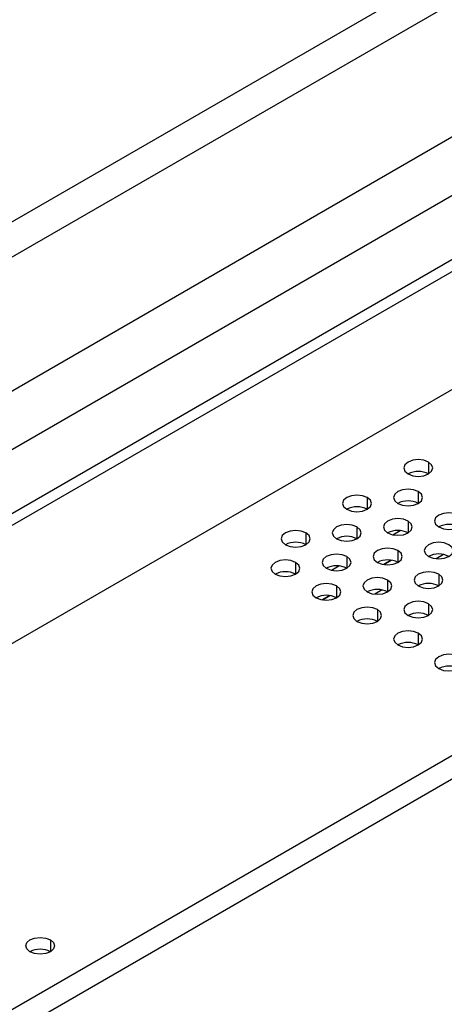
# Model space of a CAD drawing. Header units: millimetres. Extents: x 0 to 1118, y 0 to 864.
# Tile 142 of 256: x 927.9 to 930.84, y 661.11 to 667.92. Entities that reach past the tile are written whole.
import ezdxf

# ---------------------------------------------------------------- set-up
doc = ezdxf.new("R2010")
doc.units = ezdxf.units.MM

msp = doc.modelspace()

# ---------------------------------------------------------------- linework, layer by layer
at = {"color": 7, "linetype": 'Continuous', "lineweight": 25}
for p, q in [((919.165, 661.5113), (942.1716, 674.7927)), ((942.2337, 674.5836), (919.2271, 661.3022)), ((909.0497, 654.5032), (943.0337, 674.1217)), ((943.1372, 673.7732), (909.1532, 654.1547)), ((942.6896, 673.0709), (912.5462, 655.6695)), ((942.7603, 673.0301), (912.6169, 655.6287)), ((912.4048, 654.6897), (942.9724, 672.336)), ((914.5968, 653.4243), (945.1645, 671.0706)), ((914.6675, 653.3018), (945.2352, 670.9481)), ((930.471, 664.1811), (930.4192, 664.1512)), ((930.0467, 663.9362), (929.995, 663.9063))]:
    msp.add_line(p, q, dxfattribs=at)
at = {"color": 8, "linetype": 'Continuous', "lineweight": 25}
for p, q in [((930.7292, 664.8599), (930.7292, 664.7783)), ((930.3049, 664.615), (930.3049, 664.5334)), ((930.6584, 664.6558), (930.6584, 664.5742)), ((930.2342, 664.4109), (930.2342, 664.3293)), ((930.5877, 664.4517), (930.5877, 664.3701)), ((929.8806, 664.3701), (929.8806, 664.2884)), ((930.4823, 664.3568), (930.5333, 664.3862)), ((930.1635, 664.2068), (930.1635, 664.1252)), ((930.517, 664.2476), (930.517, 664.166)), ((930.8324, 664.2206), (930.7811, 664.1909)), ((929.8099, 664.166), (929.8099, 664.0843)), ((930.058, 664.1118), (930.109, 664.1413)), ((930.4193, 664.1512), (930.4711, 664.1811)), ((930.7999, 664.0843), (930.7999, 664.0027)), ((930.0928, 664.0027), (930.0928, 663.9211)), ((930.4463, 664.0435), (930.4463, 663.9619)), ((929.9951, 663.9063), (930.0468, 663.9362)), ((930.4081, 663.9756), (930.3568, 663.946)), ((930.7292, 663.8802), (930.7292, 663.7986)), ((930.3756, 663.8394), (930.3756, 663.7578)), ((930.6584, 663.6761), (930.6584, 663.5945)), ((928.1129, 661.5535), (928.1129, 661.4718))]:
    msp.add_line(p, q, dxfattribs=at)
at = {"color": 7, "linetype": 'Continuous', "lineweight": 25, "flags": 128}
for points in [[(930.7292, 664.8599), (930.6967, 664.8724), (930.6584, 664.8768), (930.6202, 664.8724), (930.5877, 664.8599), (930.5661, 664.8412), (930.5584, 664.8191), (930.5661, 664.797), (930.5877, 664.7783)], [(930.5877, 664.7783), (930.6202, 664.7658), (930.6584, 664.7614), (930.6967, 664.7658), (930.7292, 664.7783), (930.7508, 664.797), (930.7584, 664.8191), (930.7508, 664.8412), (930.7292, 664.8599)], [(930.3049, 664.615), (930.2724, 664.6275), (930.2342, 664.6319), (930.1959, 664.6275), (930.1635, 664.615), (930.1418, 664.5963), (930.1342, 664.5742), (930.1418, 664.5521), (930.1635, 664.5334)], [(930.1635, 664.5334), (930.1959, 664.5209), (930.2342, 664.5165), (930.2724, 664.5209), (930.3049, 664.5334), (930.3266, 664.5521), (930.3342, 664.5742), (930.3266, 664.5963), (930.3049, 664.615)], [(930.6584, 664.6558), (930.626, 664.6683), (930.5877, 664.6727), (930.5495, 664.6683), (930.517, 664.6558), (930.4953, 664.6371), (930.4877, 664.615), (930.4953, 664.5929), (930.517, 664.5742)], [(930.517, 664.5742), (930.5495, 664.5617), (930.5877, 664.5573), (930.626, 664.5617), (930.6584, 664.5742), (930.6801, 664.5929), (930.6877, 664.615), (930.6801, 664.6371), (930.6584, 664.6558)], [(930.9413, 664.4925), (930.9088, 664.5051), (930.8706, 664.5095), (930.8323, 664.5051), (930.7999, 664.4925), (930.7782, 664.4738), (930.7706, 664.4517), (930.7782, 664.4296), (930.7999, 664.4109)], [(930.7999, 664.4109), (930.8323, 664.3984), (930.8706, 664.394), (930.9088, 664.3984), (930.9413, 664.4109), (930.963, 664.4296), (930.9706, 664.4517), (930.963, 664.4738), (930.9413, 664.4925)], [(930.2342, 664.4109), (930.2017, 664.4234), (930.1635, 664.4278), (930.1252, 664.4234), (930.0928, 664.4109), (930.0711, 664.3922), (930.0635, 664.3701), (930.0711, 664.348), (930.0928, 664.3293)], [(930.0928, 664.3293), (930.1252, 664.3167), (930.1635, 664.3124), (930.2017, 664.3167), (930.2342, 664.3293), (930.2559, 664.348), (930.2635, 664.3701), (930.2559, 664.3922), (930.2342, 664.4109)], [(930.5877, 664.4517), (930.5553, 664.4642), (930.517, 664.4686), (930.4788, 664.4642), (930.4463, 664.4517), (930.4246, 664.433), (930.417, 664.4109), (930.4246, 664.3888), (930.4463, 664.3701)], [(930.4463, 664.3701), (930.4788, 664.3576), (930.517, 664.3532), (930.5553, 664.3576), (930.5877, 664.3701), (930.6094, 664.3888), (930.617, 664.4109), (930.6094, 664.433), (930.5877, 664.4517)], [(929.8806, 664.3701), (929.8482, 664.3826), (929.8099, 664.387), (929.7716, 664.3826), (929.7392, 664.3701), (929.7175, 664.3514), (929.7099, 664.3293), (929.7175, 664.3072), (929.7392, 664.2884)], [(929.7392, 664.2884), (929.7716, 664.2759), (929.8099, 664.2715), (929.8482, 664.2759), (929.8806, 664.2884), (929.9023, 664.3072), (929.9099, 664.3293), (929.9023, 664.3514), (929.8806, 664.3701)], [(930.8706, 664.2884), (930.8381, 664.301), (930.7999, 664.3054), (930.7616, 664.301), (930.7292, 664.2884), (930.7075, 664.2697), (930.6999, 664.2476), (930.7075, 664.2255), (930.7292, 664.2068)], [(930.7292, 664.2068), (930.7616, 664.1943), (930.7999, 664.1899), (930.8381, 664.1943), (930.8706, 664.2068), (930.8923, 664.2255), (930.8999, 664.2476), (930.8923, 664.2697), (930.8706, 664.2884)], [(930.1635, 664.2068), (930.131, 664.2193), (930.0928, 664.2237), (930.0545, 664.2193), (930.022, 664.2068), (930.0004, 664.1881), (929.9928, 664.166), (930.0004, 664.1439), (930.022, 664.1252)], [(930.022, 664.1252), (930.0545, 664.1126), (930.0928, 664.1083), (930.131, 664.1126), (930.1635, 664.1252), (930.1851, 664.1439), (930.1928, 664.166), (930.1851, 664.1881), (930.1635, 664.2068)], [(930.517, 664.2476), (930.4846, 664.2601), (930.4463, 664.2645), (930.408, 664.2601), (930.3756, 664.2476), (930.3539, 664.2289), (930.3463, 664.2068), (930.3539, 664.1847), (930.3756, 664.166)], [(930.3756, 664.166), (930.408, 664.1535), (930.4463, 664.1491), (930.4846, 664.1535), (930.517, 664.166), (930.5387, 664.1847), (930.5463, 664.2068), (930.5387, 664.2289), (930.517, 664.2476)], [(929.8099, 664.166), (929.7775, 664.1785), (929.7392, 664.1829), (929.7009, 664.1785), (929.6685, 664.166), (929.6468, 664.1473), (929.6392, 664.1252), (929.6468, 664.1031), (929.6685, 664.0843)], [(929.6685, 664.0843), (929.7009, 664.0718), (929.7392, 664.0674), (929.7775, 664.0718), (929.8099, 664.0843), (929.8316, 664.1031), (929.8392, 664.1252), (929.8316, 664.1473), (929.8099, 664.166)], [(930.7999, 664.0843), (930.7674, 664.0969), (930.7292, 664.1012), (930.6909, 664.0969), (930.6584, 664.0843), (930.6368, 664.0656), (930.6292, 664.0435), (930.6368, 664.0214), (930.6584, 664.0027)], [(930.6584, 664.0027), (930.6909, 663.9902), (930.7292, 663.9858), (930.7674, 663.9902), (930.7999, 664.0027), (930.8215, 664.0214), (930.8292, 664.0435), (930.8215, 664.0656), (930.7999, 664.0843)], [(930.0928, 664.0027), (930.0603, 664.0152), (930.022, 664.0196), (929.9838, 664.0152), (929.9513, 664.0027), (929.9297, 663.984), (929.922, 663.9619), (929.9297, 663.9398), (929.9513, 663.9211)], [(929.9513, 663.9211), (929.9838, 663.9085), (930.022, 663.9042), (930.0603, 663.9085), (930.0928, 663.9211), (930.1144, 663.9398), (930.122, 663.9619), (930.1144, 663.984), (930.0928, 664.0027)], [(930.4463, 664.0435), (930.4139, 664.056), (930.3756, 664.0604), (930.3373, 664.056), (930.3049, 664.0435), (930.2832, 664.0248), (930.2756, 664.0027), (930.2832, 663.9806), (930.3049, 663.9619)], [(930.3049, 663.9619), (930.3373, 663.9494), (930.3756, 663.945), (930.4139, 663.9494), (930.4463, 663.9619), (930.468, 663.9806), (930.4756, 664.0027), (930.468, 664.0248), (930.4463, 664.0435)], [(930.7292, 663.8802), (930.6967, 663.8928), (930.6584, 663.8971), (930.6202, 663.8928), (930.5877, 663.8802), (930.5661, 663.8615), (930.5584, 663.8394), (930.5661, 663.8173), (930.5877, 663.7986)], [(930.5877, 663.7986), (930.6202, 663.7861), (930.6584, 663.7817), (930.6967, 663.7861), (930.7292, 663.7986), (930.7508, 663.8173), (930.7584, 663.8394), (930.7508, 663.8615), (930.7292, 663.8802)], [(930.3756, 663.8394), (930.3432, 663.8519), (930.3049, 663.8563), (930.2666, 663.8519), (930.2342, 663.8394), (930.2125, 663.8207), (930.2049, 663.7986), (930.2125, 663.7765), (930.2342, 663.7578)], [(930.2342, 663.7578), (930.2666, 663.7453), (930.3049, 663.7409), (930.3432, 663.7453), (930.3756, 663.7578), (930.3973, 663.7765), (930.4049, 663.7986), (930.3973, 663.8207), (930.3756, 663.8394)], [(930.6584, 663.6761), (930.626, 663.6887), (930.5877, 663.693), (930.5495, 663.6887), (930.517, 663.6761), (930.4953, 663.6574), (930.4877, 663.6353), (930.4953, 663.6132), (930.517, 663.5945)], [(930.517, 663.5945), (930.5495, 663.582), (930.5877, 663.5776), (930.626, 663.582), (930.6584, 663.5945), (930.6801, 663.6132), (930.6877, 663.6353), (930.6801, 663.6574), (930.6584, 663.6761)], [(930.9413, 663.5129), (930.9088, 663.5254), (930.8706, 663.5298), (930.8323, 663.5254), (930.7999, 663.5129), (930.7782, 663.4941), (930.7706, 663.472), (930.7782, 663.4499), (930.7999, 663.4312)], [(930.7999, 663.4312), (930.8323, 663.4187), (930.8706, 663.4143), (930.9088, 663.4187), (930.9413, 663.4312), (930.963, 663.4499), (930.9706, 663.472), (930.963, 663.4941), (930.9413, 663.5129)], [(927.9714, 661.4718), (927.9498, 661.4906), (927.9421, 661.5127), (927.9498, 661.5347), (927.9714, 661.5535), (928.0039, 661.566), (928.0421, 661.5704), (928.0804, 661.566), (928.1129, 661.5535)], [(928.1129, 661.5535), (928.1345, 661.5347), (928.1421, 661.5127), (928.1345, 661.4906), (928.1129, 661.4718), (928.0804, 661.4593), (928.0421, 661.4549), (928.0039, 661.4593), (927.9714, 661.4718)]]:
    msp.add_lwpolyline(points, dxfattribs=at)
at = {"color": 7, "linetype": 'Continuous', "lineweight": 25}
for centre, start, end in [((930.6584, 664.6418), 62.61002, 117.3846), ((930.2342, 664.3969), 62.61002, 117.3846), ((930.5877, 664.4377), 62.61002, 117.3846), ((930.8706, 664.2744), 62.61002, 117.3846), ((930.1635, 664.1928), 62.61002, 117.3846), ((930.517, 664.2336), 62.61002, 117.3846), ((929.8099, 664.152), 62.61002, 117.3846), ((930.7999, 664.0703), 62.61002, 117.3846), ((930.0928, 663.9887), 62.61002, 117.3846), ((930.4463, 664.0295), 62.61003, 117.38456), ((929.7392, 663.9479), 62.61002, 117.3846), ((930.7292, 663.8662), 62.61002, 117.3846), ((930.022, 663.7846), 62.61002, 117.38464), ((930.3756, 663.8254), 62.61002, 117.3846), ((930.6584, 663.6621), 62.61002, 117.3846), ((930.3049, 663.6213), 62.61002, 117.3846), ((930.5877, 663.458), 62.61002, 117.3846), ((930.8706, 663.2947), 62.61002, 117.3846), ((928.0421, 661.3353), 62.61002, 117.38464)]:
    msp.add_arc(centre, 0.1537, start, end, dxfattribs=at)

doc.saveas('drawing.dxf')
